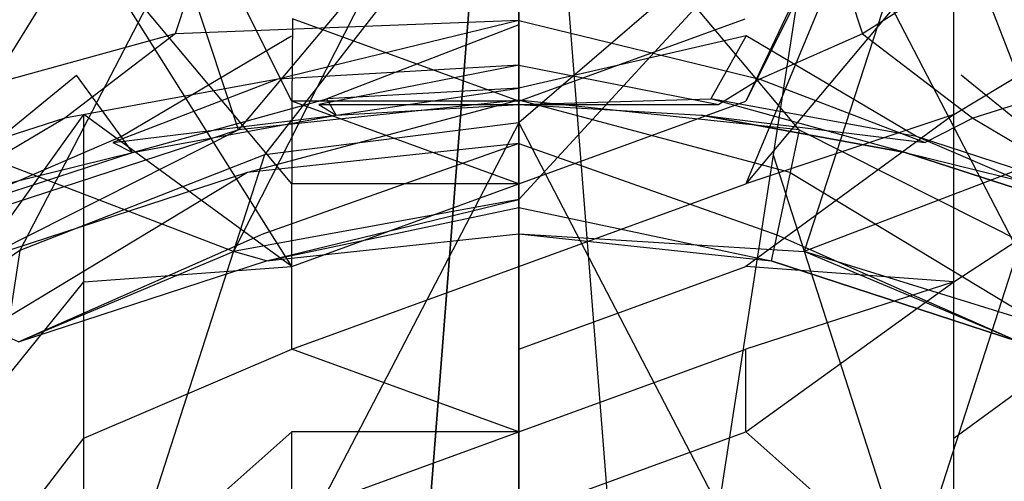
# Model space of a CAD drawing. Extents: x 0 to 0.36, y -0.493 to 0.
# Tile 34 of 53: x 0.137 to 0.222, y -0.158 to -0.118. Entities that reach past the tile are written whole.
import ezdxf

# ---------------------------------------------------------------- set-up
doc = ezdxf.new("R2010")
doc.units = 0
for name, color, linetype in [('L0_DECKEL_N_5688HR__0___REPLACE', 7, 'CONTINUOUS'), ('L1_SITZ_N_5688HR__0___REPLACEMT', 7, 'CONTINUOUS'), ('L2_WC_1_N_5688HR____REPLACEMTFO', 7, 'CONTINUOUS'), ('L3_WC_0_N_5688HR____REPLACEMTFO', 7, 'CONTINUOUS')]:
    doc.layers.add(name, color=color, linetype=linetype)

msp = doc.modelspace()

# ---------------------------------------------------------------- linework, layer by layer
at = {"layer": 'L0_DECKEL_N_5688HR__0___REPLACE', "color": 8}
for points, invisible_edges in [([(0.028323, -0.0621, 0.367718), (0.039704, -0.402535, 0.367718), (0.18, -0.0621, 0.367718), (0.028323, -0.0621, 0.367718)], 10), ([(0.18, -0.0621, 0.367718), (0.039704, -0.402535, 0.367718), (0.060763, -0.42942, 0.367718), (0.18, -0.0621, 0.367718)], 13), ([(0.18, -0.0621, 0.367718), (0.060763, -0.42942, 0.367718), (0.086513, -0.451432, 0.367718), (0.18, -0.0621, 0.367718)], 15), ([(0.18, -0.0621, 0.367718), (0.086513, -0.451432, 0.367718), (0.115951, -0.468031, 0.367718), (0.18, -0.0621, 0.367718)], 15), ([(0.18, -0.0621, 0.367718), (0.115951, -0.468031, 0.367718), (0.147357, -0.478282, 0.367718), (0.18, -0.0621, 0.367718)], 9), ([(0.18, -0.0621, 0.367718), (0.147357, -0.478282, 0.367718), (0.18, -0.481768, 0.367718), (0.18, -0.0621, 0.367718)], 10), ([(0.212643, -0.478282, 0.367718), (0.18, -0.0621, 0.367718), (0.18, -0.481768, 0.367718), (0.212643, -0.478282, 0.367718)], 13), ([(0.18, -0.0621, 0.367718), (0.212643, -0.478282, 0.367718), (0.331677, -0.0621, 0.367718), (0.18, -0.0621, 0.367718)], 10), ([(0.331677, -0.0621, 0.367718), (0.212643, -0.478282, 0.367718), (0.244049, -0.468031, 0.367718), (0.331677, -0.0621, 0.367718)], 13)]:
    msp.add_3dface(points, dxfattribs=dict(at, invisible_edges=invisible_edges))
at = {"layer": 'L1_SITZ_N_5688HR__0___REPLACEMT', "color": 8}
for points, invisible_edges in [([(0.155407, -0.137985, 0.334539), (0.023927, -0.087816, 0.335068), (0.139688, -0.089691, 0.335048), (0.155407, -0.137985, 0.334539)], 14), ([(0.134163, -0.144587, 0.334557), (0.023927, -0.087816, 0.335068), (0.155407, -0.137985, 0.334539), (0.134163, -0.144587, 0.334557)], 14), ([(0.336073, -0.087816, 0.335068), (0.204593, -0.137985, 0.334539), (0.220312, -0.089691, 0.335048), (0.336073, -0.087816, 0.335068)], 14), ([(0.336073, -0.087816, 0.335068), (0.225837, -0.144587, 0.334557), (0.204593, -0.137985, 0.334539), (0.336073, -0.087816, 0.335068)], 13), ([(0.18, -0.089691, 0.335047), (0.155407, -0.137985, 0.334539), (0.139688, -0.089691, 0.335048), (0.18, -0.089691, 0.335047)], 14), ([(0.18, -0.133522, 0.334557), (0.155407, -0.137985, 0.334539), (0.18, -0.089691, 0.335047), (0.18, -0.133522, 0.334557)], 14), ([(0.220312, -0.089691, 0.335048), (0.18, -0.133522, 0.334557), (0.18, -0.089691, 0.335047), (0.220312, -0.089691, 0.335048)], 14), ([(0.220312, -0.089691, 0.335048), (0.204593, -0.137985, 0.334539), (0.18, -0.133522, 0.334557), (0.220312, -0.089691, 0.335048)], 14), ([(0.1463, -0.098799, 0.353256), (0.023521, -0.098816, 0.353465), (0.132216, -0.135216, 0.348891), (0.1463, -0.098799, 0.353256)], 14), ([(0.155828, -0.127509, 0.348874), (0.1463, -0.098799, 0.353256), (0.132216, -0.135216, 0.348891), (0.155828, -0.127509, 0.348874)], 14), ([(0.18, -0.098795, 0.353198), (0.1463, -0.098799, 0.353256), (0.155828, -0.127509, 0.348874), (0.18, -0.098795, 0.353198)], 14), ([(0.18, -0.098795, 0.353198), (0.155828, -0.127509, 0.348874), (0.18, -0.12495, 0.349143), (0.18, -0.098795, 0.353198)], 14), ([(0.204172, -0.127509, 0.348874), (0.18, -0.098795, 0.353198), (0.18, -0.12495, 0.349143), (0.204172, -0.127509, 0.348874)], 14), ([(0.2137, -0.098799, 0.353256), (0.18, -0.098795, 0.353198), (0.204172, -0.127509, 0.348874), (0.2137, -0.098799, 0.353256)], 14), ([(0.227784, -0.135216, 0.348891), (0.2137, -0.098799, 0.353256), (0.204172, -0.127509, 0.348874), (0.227784, -0.135216, 0.348891)], 14), ([(0.336479, -0.098816, 0.353465), (0.2137, -0.098799, 0.353256), (0.227784, -0.135216, 0.348891), (0.336479, -0.098816, 0.353465)], 14), ([(0.18, -0.12495, 0.349143), (0.155828, -0.127509, 0.348874), (0.156614, -0.131179, 0.348568), (0.18, -0.12495, 0.349143)], 14), ([(0.18, -0.12495, 0.349143), (0.156614, -0.131179, 0.348568), (0.18, -0.128681, 0.348564), (0.18, -0.12495, 0.349143)], 14), ([(0.203386, -0.131179, 0.348568), (0.18, -0.12495, 0.349143), (0.18, -0.128681, 0.348564), (0.203386, -0.131179, 0.348568)], 14), ([(0.204172, -0.127509, 0.348874), (0.18, -0.12495, 0.349143), (0.203386, -0.131179, 0.348568), (0.204172, -0.127509, 0.348874)], 14), ([(0.133727, -0.13865, 0.348586), (0.155828, -0.127509, 0.348874), (0.132216, -0.135216, 0.348891), (0.133727, -0.13865, 0.348586)], 13), ([(0.155828, -0.127509, 0.348874), (0.133727, -0.13865, 0.348586), (0.156614, -0.131179, 0.348568), (0.155828, -0.127509, 0.348874)], 14), ([(0.226273, -0.13865, 0.348586), (0.204172, -0.127509, 0.348874), (0.203386, -0.131179, 0.348568), (0.226273, -0.13865, 0.348586)], 13), ([(0.204172, -0.127509, 0.348874), (0.226273, -0.13865, 0.348586), (0.227784, -0.135216, 0.348891), (0.204172, -0.127509, 0.348874)], 14), ([(0.157765, -0.13655, 0.3463), (0.18, -0.128681, 0.348564), (0.156614, -0.131179, 0.348568), (0.157765, -0.13655, 0.3463)], 13), ([(0.18, -0.128681, 0.348564), (0.157765, -0.13655, 0.3463), (0.18, -0.134193, 0.346296), (0.18, -0.128681, 0.348564)], 14), ([(0.202235, -0.13655, 0.3463), (0.18, -0.128681, 0.348564), (0.18, -0.134193, 0.346296), (0.202235, -0.13655, 0.3463)], 13), ([(0.18, -0.128681, 0.348564), (0.202235, -0.13655, 0.3463), (0.203386, -0.131179, 0.348568), (0.18, -0.128681, 0.348564)], 14), ([(0.135938, -0.143676, 0.346317), (0.156614, -0.131179, 0.348568), (0.133727, -0.13865, 0.348586), (0.135938, -0.143676, 0.346317)], 13), ([(0.156614, -0.131179, 0.348568), (0.135938, -0.143676, 0.346317), (0.157765, -0.13655, 0.3463), (0.156614, -0.131179, 0.348568)], 14), ([(0.224061, -0.143676, 0.346317), (0.203386, -0.131179, 0.348568), (0.202235, -0.13655, 0.3463), (0.224061, -0.143676, 0.346317)], 13), ([(0.203386, -0.131179, 0.348568), (0.224061, -0.143676, 0.346317), (0.226273, -0.13865, 0.348586), (0.203386, -0.131179, 0.348568)], 14), ([(0.18, -0.133522, 0.334557), (0.158246, -0.138799, 0.334529), (0.155407, -0.137985, 0.334539), (0.18, -0.133522, 0.334557)], 13), ([(0.158246, -0.138799, 0.334529), (0.18, -0.133522, 0.334557), (0.18, -0.136476, 0.334524), (0.158246, -0.138799, 0.334529)], 14), ([(0.204593, -0.137985, 0.334539), (0.18, -0.136476, 0.334524), (0.18, -0.133522, 0.334557), (0.204593, -0.137985, 0.334539)], 13), ([(0.158246, -0.138799, 0.34082), (0.18, -0.134193, 0.346296), (0.157765, -0.13655, 0.3463), (0.158246, -0.138799, 0.34082)], 14), ([(0.18, -0.134193, 0.346296), (0.158246, -0.138799, 0.34082), (0.18, -0.136476, 0.340816), (0.18, -0.134193, 0.346296)], 13), ([(0.201754, -0.138799, 0.34082), (0.18, -0.134193, 0.346296), (0.18, -0.136476, 0.340816), (0.201754, -0.138799, 0.34082)], 13), ([(0.18, -0.134193, 0.346296), (0.201754, -0.138799, 0.34082), (0.202235, -0.13655, 0.3463), (0.18, -0.134193, 0.346296)], 14), ([(0.136863, -0.145779, 0.340837), (0.157765, -0.13655, 0.3463), (0.135938, -0.143676, 0.346317), (0.136863, -0.145779, 0.340837)], 14), ([(0.157765, -0.13655, 0.3463), (0.136863, -0.145779, 0.340837), (0.158246, -0.138799, 0.34082), (0.157765, -0.13655, 0.3463)], 13), ([(0.18, -0.136476, 0.340816), (0.158246, -0.138799, 0.334529), (0.18, -0.136476, 0.334524), (0.18, -0.136476, 0.340816)], 13), ([(0.158246, -0.138799, 0.334529), (0.18, -0.136476, 0.340816), (0.158246, -0.138799, 0.34082), (0.158246, -0.138799, 0.334529)], 14), ([(0.18, -0.136476, 0.334524), (0.204593, -0.137985, 0.334539), (0.201754, -0.138799, 0.334529), (0.18, -0.136476, 0.334524)], 14), ([(0.201754, -0.138799, 0.334529), (0.18, -0.136476, 0.340816), (0.18, -0.136476, 0.334524), (0.201754, -0.138799, 0.334529)], 13), ([(0.18, -0.136476, 0.340816), (0.201754, -0.138799, 0.334529), (0.201754, -0.138799, 0.34082), (0.18, -0.136476, 0.340816)], 14), ([(0.223137, -0.145779, 0.340837), (0.202235, -0.13655, 0.3463), (0.201754, -0.138799, 0.34082), (0.223137, -0.145779, 0.340837)], 13), ([(0.202235, -0.13655, 0.3463), (0.223137, -0.145779, 0.340837), (0.224061, -0.143676, 0.346317), (0.202235, -0.13655, 0.3463)], 14), ([(0.155407, -0.137985, 0.334539), (0.136863, -0.145779, 0.334546), (0.134163, -0.144587, 0.334557), (0.155407, -0.137985, 0.334539)], 13), ([(0.136863, -0.145779, 0.334546), (0.155407, -0.137985, 0.334539), (0.158246, -0.138799, 0.334529), (0.136863, -0.145779, 0.334546)], 14), ([(0.204593, -0.137985, 0.334539), (0.223137, -0.145779, 0.334546), (0.201754, -0.138799, 0.334529), (0.204593, -0.137985, 0.334539)], 13), ([(0.223137, -0.145779, 0.334546), (0.204593, -0.137985, 0.334539), (0.225837, -0.144587, 0.334557), (0.223137, -0.145779, 0.334546)], 14), ([(0.158246, -0.138799, 0.34082), (0.136863, -0.145779, 0.334546), (0.158246, -0.138799, 0.334529), (0.158246, -0.138799, 0.34082)], 13), ([(0.136863, -0.145779, 0.334546), (0.158246, -0.138799, 0.34082), (0.136863, -0.145779, 0.340837), (0.136863, -0.145779, 0.334546)], 14), ([(0.223137, -0.145779, 0.334546), (0.201754, -0.138799, 0.34082), (0.201754, -0.138799, 0.334529), (0.223137, -0.145779, 0.334546)], 13), ([(0.201754, -0.138799, 0.34082), (0.223137, -0.145779, 0.334546), (0.223137, -0.145779, 0.340837), (0.201754, -0.138799, 0.34082)], 14)]:
    msp.add_3dface(points, dxfattribs=dict(at, invisible_edges=invisible_edges))
at = {"layer": 'L2_WC_1_N_5688HR____REPLACEMTFO', "color": 8}
for points, invisible_edges in [([(0.158075, -0.129667, 0.244423), (0.18, -0.101484, 0.268507), (0.154219, -0.104748, 0.268507), (0.158075, -0.129667, 0.244423)], 13), ([(0.18, -0.101484, 0.268507), (0.158075, -0.129667, 0.244423), (0.18, -0.126891, 0.244423), (0.18, -0.101484, 0.268507)], 14), ([(0.18, -0.126891, 0.244423), (0.205781, -0.104748, 0.268507), (0.18, -0.101484, 0.268507), (0.18, -0.126891, 0.244423)], 13), ([(0.136993, -0.137888, 0.244423), (0.154219, -0.104748, 0.268507), (0.129429, -0.114414, 0.268507), (0.136993, -0.137888, 0.244423)], 13), ([(0.154219, -0.104748, 0.268507), (0.136993, -0.137888, 0.244423), (0.158075, -0.129667, 0.244423), (0.154219, -0.104748, 0.268507)], 14), ([(0.205781, -0.104748, 0.268507), (0.18, -0.126891, 0.244423), (0.201925, -0.129667, 0.244423), (0.205781, -0.104748, 0.268507)], 14), ([(0.223007, -0.137888, 0.244423), (0.205781, -0.104748, 0.268507), (0.201925, -0.129667, 0.244423), (0.223007, -0.137888, 0.244423)], 13), ([(0.205781, -0.104748, 0.268507), (0.223007, -0.137888, 0.244423), (0.230571, -0.114414, 0.268507), (0.205781, -0.104748, 0.268507)], 14), ([(0.129429, -0.114414, 0.268507), (0.117563, -0.151238, 0.244423), (0.136993, -0.137888, 0.244423), (0.129429, -0.114414, 0.268507)], 14), ([(0.162774, -0.160032, 0.224658), (0.18, -0.126891, 0.244423), (0.158075, -0.129667, 0.244423), (0.162774, -0.160032, 0.224658)], 13), ([(0.18, -0.126891, 0.244423), (0.162774, -0.160032, 0.224658), (0.18, -0.157851, 0.224658), (0.18, -0.126891, 0.244423)], 14), ([(0.197226, -0.160032, 0.224658), (0.18, -0.126891, 0.244423), (0.18, -0.157851, 0.224658), (0.197226, -0.160032, 0.224658)], 13), ([(0.18, -0.126891, 0.244423), (0.197226, -0.160032, 0.224658), (0.201925, -0.129667, 0.244423), (0.18, -0.126891, 0.244423)], 14), ([(0.14621, -0.166491, 0.224658), (0.158075, -0.129667, 0.244423), (0.136993, -0.137888, 0.244423), (0.14621, -0.166491, 0.224658)], 13), ([(0.158075, -0.129667, 0.244423), (0.14621, -0.166491, 0.224658), (0.162774, -0.160032, 0.224658), (0.158075, -0.129667, 0.244423)], 14), ([(0.213791, -0.166491, 0.224658), (0.201925, -0.129667, 0.244423), (0.197226, -0.160032, 0.224658), (0.213791, -0.166491, 0.224658)], 13), ([(0.201925, -0.129667, 0.244423), (0.213791, -0.166491, 0.224658), (0.223007, -0.137888, 0.244423), (0.201925, -0.129667, 0.244423)], 14), ([(0.130944, -0.17698, 0.224658), (0.136993, -0.137888, 0.244423), (0.117563, -0.151238, 0.244423), (0.130944, -0.17698, 0.224658)], 13), ([(0.136993, -0.137888, 0.244423), (0.130944, -0.17698, 0.224658), (0.14621, -0.166491, 0.224658), (0.136993, -0.137888, 0.244423)], 14), ([(0.229056, -0.17698, 0.224658), (0.223007, -0.137888, 0.244423), (0.213791, -0.166491, 0.224658), (0.229056, -0.17698, 0.224658)], 13)]:
    msp.add_3dface(points, dxfattribs=dict(at, invisible_edges=invisible_edges))
at = {"layer": 'L3_WC_0_N_5688HR____REPLACEMTFO', "color": 8}
for points, invisible_edges in [([(0.150386, -0.119223, 0.332426), (0.18, -0.028355, 0.332426), (0.0057, -0.028021, 0.332426), (0.150386, -0.119223, 0.332426)], 13), ([(0.0057, -0.028021, 0.332426), (0.133003, -0.124013, 0.332426), (0.150386, -0.119223, 0.332426), (0.0057, -0.028021, 0.332426)], 14), ([(0.18, -0.028355, 0.332426), (0.150386, -0.119223, 0.332426), (0.18, -0.118099, 0.332426), (0.18, -0.028355, 0.332426)], 14), ([(0.18, -0.028355, 0.332426), (0.209614, -0.119223, 0.332426), (0.3543, -0.028021, 0.332426), (0.18, -0.028355, 0.332426)], 14), ([(0.209614, -0.119223, 0.332426), (0.18, -0.028355, 0.332426), (0.18, -0.118099, 0.332426), (0.209614, -0.119223, 0.332426)], 13), ([(0.226997, -0.124013, 0.332426), (0.3543, -0.028021, 0.332426), (0.209614, -0.119223, 0.332426), (0.226997, -0.124013, 0.332426)], 13), ([(0.142505, -0.110778, 0.005033), (0.129378, -0.118232, 0.017621), (0.130352, -0.087327, 0.017625), (0.142505, -0.110778, 0.005033)], 14), ([(0.230622, -0.118232, 0.017621), (0.217495, -0.110778, 0.005033), (0.229648, -0.087327, 0.017625), (0.230622, -0.118232, 0.017621)], 14), ([(0.160432, -0.125044, 0.000426), (0.143308, -0.09091, 0.005034), (0.143503, -0.089424, 0.005035), (0.160432, -0.125044, 0.000426)], 14), ([(0.160485, -0.117937, 0.000428), (0.160432, -0.125044, 0.000426), (0.143503, -0.089424, 0.005035), (0.160485, -0.117937, 0.000428)], 14), ([(0.216497, -0.089424, 0.005035), (0.199568, -0.125044, 0.000426), (0.199515, -0.117937, 0.000428), (0.216497, -0.089424, 0.005035)], 14), ([(0.216692, -0.09091, 0.005034), (0.199568, -0.125044, 0.000426), (0.216497, -0.089424, 0.005035), (0.216692, -0.09091, 0.005034)], 14), ([(0.160424, -0.132162, 0.000425), (0.142505, -0.110778, 0.005033), (0.143308, -0.09091, 0.005034), (0.160424, -0.132162, 0.000425)], 14), ([(0.160432, -0.125044, 0.000426), (0.160424, -0.132162, 0.000425), (0.143308, -0.09091, 0.005034), (0.160432, -0.125044, 0.000426)], 14), ([(0.216692, -0.09091, 0.005034), (0.199576, -0.132162, 0.000425), (0.199568, -0.125044, 0.000426), (0.216692, -0.09091, 0.005034)], 14), ([(0.217495, -0.110778, 0.005033), (0.199576, -0.132162, 0.000425), (0.216692, -0.09091, 0.005034), (0.217495, -0.110778, 0.005033)], 14), ([(0.142505, -0.110778, 0.005033), (0.129378, -0.132012, 0.017621), (0.129378, -0.118232, 0.017621), (0.142505, -0.110778, 0.005033)], 13), ([(0.129378, -0.132012, 0.017621), (0.142505, -0.110778, 0.005033), (0.142505, -0.126186, 0.005033), (0.129378, -0.132012, 0.017621)], 14), ([(0.142505, -0.110778, 0.005033), (0.160437, -0.139284, 0.000426), (0.142505, -0.126186, 0.005033), (0.142505, -0.110778, 0.005033)], 13), ([(0.160437, -0.139284, 0.000426), (0.142505, -0.110778, 0.005033), (0.160424, -0.132162, 0.000425), (0.160437, -0.139284, 0.000426)], 14), ([(0.217495, -0.126186, 0.005033), (0.199576, -0.132162, 0.000425), (0.217495, -0.110778, 0.005033), (0.217495, -0.126186, 0.005033)], 14), ([(0.230622, -0.118232, 0.017621), (0.217495, -0.126186, 0.005033), (0.217495, -0.110778, 0.005033), (0.230622, -0.118232, 0.017621)], 13), ([(0.160485, -0.117937, 0.000428), (0.18, -0.125044, 0.000426), (0.160432, -0.125044, 0.000426), (0.160485, -0.117937, 0.000428)], 13), ([(0.18, -0.125044, 0.000426), (0.160485, -0.117937, 0.000428), (0.18, -0.117937, 0.000426), (0.18, -0.125044, 0.000426)], 14), ([(0.199515, -0.117937, 0.000428), (0.18, -0.125044, 0.000426), (0.18, -0.117937, 0.000426), (0.199515, -0.117937, 0.000428)], 13), ([(0.18, -0.125044, 0.000426), (0.199515, -0.117937, 0.000428), (0.199568, -0.125044, 0.000426), (0.18, -0.125044, 0.000426)], 14), ([(0.159225, -0.123136, 0.332426), (0.18, -0.118099, 0.332426), (0.150386, -0.119223, 0.332426), (0.159225, -0.123136, 0.332426)], 13), ([(0.18, -0.118099, 0.332426), (0.159225, -0.123136, 0.332426), (0.18, -0.121929, 0.332426), (0.18, -0.118099, 0.332426)], 14), ([(0.18, -0.118449, 0.263263), (0.163461, -0.124849, 0.262009), (0.160412, -0.119417, 0.263263), (0.18, -0.118449, 0.263263)], 14), ([(0.18, -0.123923, 0.262009), (0.163461, -0.124849, 0.262009), (0.18, -0.118449, 0.263263), (0.18, -0.123923, 0.262009)], 14), ([(0.200775, -0.123136, 0.332426), (0.18, -0.118099, 0.332426), (0.18, -0.121929, 0.332426), (0.200775, -0.123136, 0.332426)], 13), ([(0.18, -0.118099, 0.332426), (0.200775, -0.123136, 0.332426), (0.209614, -0.119223, 0.332426), (0.18, -0.118099, 0.332426)], 14), ([(0.199588, -0.119417, 0.263263), (0.18, -0.123923, 0.262009), (0.18, -0.118449, 0.263263), (0.199588, -0.119417, 0.263263)], 14), ([(0.217495, -0.126186, 0.005033), (0.230622, -0.118232, 0.017621), (0.230622, -0.132012, 0.017621), (0.217495, -0.126186, 0.005033)], 14), ([(0.140858, -0.126494, 0.332426), (0.150386, -0.119223, 0.332426), (0.133003, -0.124013, 0.332426), (0.140858, -0.126494, 0.332426)], 13), ([(0.150386, -0.119223, 0.332426), (0.140858, -0.126494, 0.332426), (0.159225, -0.123136, 0.332426), (0.150386, -0.119223, 0.332426)], 14), ([(0.160412, -0.119417, 0.263263), (0.145714, -0.128093, 0.264956), (0.141866, -0.122808, 0.266342), (0.160412, -0.119417, 0.263263)], 13), ([(0.145714, -0.128093, 0.264956), (0.160412, -0.119417, 0.263263), (0.163461, -0.124849, 0.262009), (0.145714, -0.128093, 0.264956)], 14), ([(0.199588, -0.119417, 0.263263), (0.196539, -0.124849, 0.262009), (0.18, -0.123923, 0.262009), (0.199588, -0.119417, 0.263263)], 14), ([(0.199588, -0.119417, 0.263263), (0.214286, -0.128093, 0.264956), (0.196539, -0.124849, 0.262009), (0.199588, -0.119417, 0.263263)], 13), ([(0.214286, -0.128093, 0.264956), (0.199588, -0.119417, 0.263263), (0.218134, -0.122808, 0.266342), (0.214286, -0.128093, 0.264956)], 14), ([(0.219142, -0.126494, 0.332426), (0.209614, -0.119223, 0.332426), (0.200775, -0.123136, 0.332426), (0.219142, -0.126494, 0.332426)], 13), ([(0.209614, -0.119223, 0.332426), (0.219142, -0.126494, 0.332426), (0.226997, -0.124013, 0.332426), (0.209614, -0.119223, 0.332426)], 14), ([(0.162774, -0.125335, 0.331142), (0.18, -0.121929, 0.332426), (0.159225, -0.123136, 0.332426), (0.162774, -0.125335, 0.331142)], 13), ([(0.18, -0.121929, 0.332426), (0.162774, -0.125335, 0.331142), (0.18, -0.124334, 0.331142), (0.18, -0.121929, 0.332426)], 14), ([(0.197226, -0.125335, 0.331142), (0.18, -0.121929, 0.332426), (0.18, -0.124334, 0.331142), (0.197226, -0.125335, 0.331142)], 13), ([(0.18, -0.121929, 0.332426), (0.197226, -0.125335, 0.331142), (0.200775, -0.123136, 0.332426), (0.18, -0.121929, 0.332426)], 14), ([(0.141866, -0.122808, 0.266342), (0.128554, -0.133665, 0.270002), (0.123932, -0.128631, 0.271616), (0.141866, -0.122808, 0.266342)], 13), ([(0.128554, -0.133665, 0.270002), (0.141866, -0.122808, 0.266342), (0.145714, -0.128093, 0.264956), (0.128554, -0.133665, 0.270002)], 14), ([(0.218134, -0.122808, 0.266342), (0.231446, -0.133665, 0.270002), (0.214286, -0.128093, 0.264956), (0.218134, -0.122808, 0.266342)], 13), ([(0.231446, -0.133665, 0.270002), (0.218134, -0.122808, 0.266342), (0.236068, -0.128631, 0.271616), (0.231446, -0.133665, 0.270002)], 14), ([(0.144992, -0.128586, 0.331142), (0.159225, -0.123136, 0.332426), (0.140858, -0.126494, 0.332426), (0.144992, -0.128586, 0.331142)], 13), ([(0.159225, -0.123136, 0.332426), (0.144992, -0.128586, 0.331142), (0.162774, -0.125335, 0.331142), (0.159225, -0.123136, 0.332426)], 14), ([(0.215008, -0.128586, 0.331142), (0.200775, -0.123136, 0.332426), (0.197226, -0.125335, 0.331142), (0.215008, -0.128586, 0.331142)], 13), ([(0.200775, -0.123136, 0.332426), (0.215008, -0.128586, 0.331142), (0.219142, -0.126494, 0.332426), (0.200775, -0.123136, 0.332426)], 14), ([(0.133003, -0.124013, 0.332426), (0.124494, -0.131807, 0.332426), (0.140858, -0.126494, 0.332426), (0.133003, -0.124013, 0.332426)], 14), ([(0.162774, -0.125335, 0.331142), (0.18, -0.12533, 0.328042), (0.18, -0.124334, 0.331142), (0.162774, -0.125335, 0.331142)], 14), ([(0.18, -0.123923, 0.262009), (0.164244, -0.126245, 0.261687), (0.163461, -0.124849, 0.262009), (0.18, -0.123923, 0.262009)], 13), ([(0.164244, -0.126245, 0.261687), (0.18, -0.123923, 0.262009), (0.18, -0.12533, 0.261687), (0.164244, -0.126245, 0.261687)], 14), ([(0.196539, -0.124849, 0.262009), (0.18, -0.12533, 0.261687), (0.18, -0.123923, 0.262009), (0.196539, -0.124849, 0.262009)], 13), ([(0.18, -0.12533, 0.328042), (0.197226, -0.125335, 0.331142), (0.18, -0.124334, 0.331142), (0.18, -0.12533, 0.328042)], 14), ([(0.235506, -0.131807, 0.332426), (0.226997, -0.124013, 0.332426), (0.219142, -0.126494, 0.332426), (0.235506, -0.131807, 0.332426)], 13), ([(0.144992, -0.128586, 0.331142), (0.164244, -0.126245, 0.328042), (0.162774, -0.125335, 0.331142), (0.144992, -0.128586, 0.331142)], 14), ([(0.163461, -0.124849, 0.262009), (0.146704, -0.129452, 0.264599), (0.145714, -0.128093, 0.264956), (0.163461, -0.124849, 0.262009)], 13), ([(0.146704, -0.129452, 0.264599), (0.163461, -0.124849, 0.262009), (0.164244, -0.126245, 0.261687), (0.146704, -0.129452, 0.264599)], 14), ([(0.160432, -0.125044, 0.000426), (0.18, -0.132162, 0.000426), (0.160424, -0.132162, 0.000425), (0.160432, -0.125044, 0.000426)], 13), ([(0.18, -0.132162, 0.000426), (0.160432, -0.125044, 0.000426), (0.18, -0.125044, 0.000426), (0.18, -0.132162, 0.000426)], 14), ([(0.18, -0.12533, 0.328042), (0.162774, -0.125335, 0.331142), (0.164244, -0.126245, 0.328042), (0.18, -0.12533, 0.328042)], 13), ([(0.18, -0.12533, 0.268581), (0.164244, -0.126245, 0.326029), (0.164244, -0.126245, 0.268581), (0.18, -0.12533, 0.268581)], 13), ([(0.164244, -0.126245, 0.326029), (0.18, -0.12533, 0.268581), (0.18, -0.12533, 0.326029), (0.164244, -0.126245, 0.326029)], 14), ([(0.18, -0.12533, 0.326029), (0.164244, -0.126245, 0.328042), (0.164244, -0.126245, 0.326029), (0.18, -0.12533, 0.326029)], 13), ([(0.164244, -0.126245, 0.328042), (0.18, -0.12533, 0.326029), (0.18, -0.12533, 0.328042), (0.164244, -0.126245, 0.328042)], 14), ([(0.18, -0.12533, 0.261687), (0.164244, -0.126245, 0.268581), (0.164244, -0.126245, 0.261687), (0.18, -0.12533, 0.261687)], 13), ([(0.164244, -0.126245, 0.268581), (0.18, -0.12533, 0.261687), (0.18, -0.12533, 0.268581), (0.164244, -0.126245, 0.268581)], 14), ([(0.18, -0.12533, 0.261687), (0.196539, -0.124849, 0.262009), (0.195756, -0.126245, 0.261687), (0.18, -0.12533, 0.261687)], 14), ([(0.199568, -0.125044, 0.000426), (0.18, -0.132162, 0.000426), (0.18, -0.125044, 0.000426), (0.199568, -0.125044, 0.000426)], 13), ([(0.18, -0.132162, 0.000426), (0.199568, -0.125044, 0.000426), (0.199576, -0.132162, 0.000425), (0.18, -0.132162, 0.000426)], 14), ([(0.195756, -0.126245, 0.326029), (0.18, -0.12533, 0.268581), (0.195756, -0.126245, 0.268581), (0.195756, -0.126245, 0.326029)], 13), ([(0.18, -0.12533, 0.268581), (0.195756, -0.126245, 0.326029), (0.18, -0.12533, 0.326029), (0.18, -0.12533, 0.268581)], 14), ([(0.195756, -0.126245, 0.328042), (0.18, -0.12533, 0.326029), (0.195756, -0.126245, 0.326029), (0.195756, -0.126245, 0.328042)], 13), ([(0.18, -0.12533, 0.326029), (0.195756, -0.126245, 0.328042), (0.18, -0.12533, 0.328042), (0.18, -0.12533, 0.326029)], 14), ([(0.197226, -0.125335, 0.331142), (0.18, -0.12533, 0.328042), (0.195756, -0.126245, 0.328042), (0.197226, -0.125335, 0.331142)], 13), ([(0.195756, -0.126245, 0.268581), (0.18, -0.12533, 0.261687), (0.195756, -0.126245, 0.261687), (0.195756, -0.126245, 0.268581)], 13), ([(0.18, -0.12533, 0.261687), (0.195756, -0.126245, 0.268581), (0.18, -0.12533, 0.268581), (0.18, -0.12533, 0.261687)], 14), ([(0.196539, -0.124849, 0.262009), (0.213296, -0.129452, 0.264599), (0.195756, -0.126245, 0.261687), (0.196539, -0.124849, 0.262009)], 13), ([(0.195756, -0.126245, 0.328042), (0.215008, -0.128586, 0.331142), (0.197226, -0.125335, 0.331142), (0.195756, -0.126245, 0.328042)], 14), ([(0.213296, -0.129452, 0.264599), (0.196539, -0.124849, 0.262009), (0.214286, -0.128093, 0.264956), (0.213296, -0.129452, 0.264599)], 14), ([(0.142505, -0.126186, 0.005033), (0.129378, -0.144485, 0.017621), (0.129378, -0.132012, 0.017621), (0.142505, -0.126186, 0.005033)], 13), ([(0.129378, -0.144485, 0.017621), (0.142505, -0.126186, 0.005033), (0.142505, -0.140596, 0.005033), (0.129378, -0.144485, 0.017621)], 14), ([(0.160437, -0.139284, 0.000426), (0.142505, -0.140596, 0.005033), (0.142505, -0.126186, 0.005033), (0.160437, -0.139284, 0.000426)], 13), ([(0.164244, -0.126245, 0.328042), (0.144992, -0.128586, 0.331142), (0.146704, -0.129452, 0.328042), (0.164244, -0.126245, 0.328042)], 13), ([(0.164244, -0.126245, 0.326029), (0.146704, -0.129452, 0.271181), (0.164244, -0.126245, 0.268581), (0.164244, -0.126245, 0.326029)], 13), ([(0.146704, -0.129452, 0.271181), (0.164244, -0.126245, 0.326029), (0.146704, -0.129452, 0.326029), (0.146704, -0.129452, 0.271181)], 14), ([(0.164244, -0.126245, 0.326029), (0.146704, -0.129452, 0.328042), (0.146704, -0.129452, 0.326029), (0.164244, -0.126245, 0.326029)], 13), ([(0.146704, -0.129452, 0.328042), (0.164244, -0.126245, 0.326029), (0.164244, -0.126245, 0.328042), (0.146704, -0.129452, 0.328042)], 14), ([(0.164244, -0.126245, 0.268581), (0.146704, -0.129452, 0.264599), (0.164244, -0.126245, 0.261687), (0.164244, -0.126245, 0.268581)], 13), ([(0.146704, -0.129452, 0.264599), (0.164244, -0.126245, 0.268581), (0.146704, -0.129452, 0.271181), (0.146704, -0.129452, 0.264599)], 14), ([(0.213296, -0.129452, 0.271181), (0.195756, -0.126245, 0.326029), (0.195756, -0.126245, 0.268581), (0.213296, -0.129452, 0.271181)], 13), ([(0.195756, -0.126245, 0.326029), (0.213296, -0.129452, 0.271181), (0.213296, -0.129452, 0.326029), (0.195756, -0.126245, 0.326029)], 14), ([(0.213296, -0.129452, 0.328042), (0.195756, -0.126245, 0.326029), (0.213296, -0.129452, 0.326029), (0.213296, -0.129452, 0.328042)], 13), ([(0.195756, -0.126245, 0.326029), (0.213296, -0.129452, 0.328042), (0.195756, -0.126245, 0.328042), (0.195756, -0.126245, 0.326029)], 14), ([(0.215008, -0.128586, 0.331142), (0.195756, -0.126245, 0.328042), (0.213296, -0.129452, 0.328042), (0.215008, -0.128586, 0.331142)], 13), ([(0.213296, -0.129452, 0.264599), (0.195756, -0.126245, 0.268581), (0.195756, -0.126245, 0.261687), (0.213296, -0.129452, 0.264599)], 13), ([(0.195756, -0.126245, 0.268581), (0.213296, -0.129452, 0.264599), (0.213296, -0.129452, 0.271181), (0.195756, -0.126245, 0.268581)], 14), ([(0.199576, -0.132162, 0.000425), (0.217495, -0.126186, 0.005033), (0.199563, -0.139284, 0.000426), (0.199576, -0.132162, 0.000425)], 13), ([(0.217495, -0.140596, 0.005033), (0.199563, -0.139284, 0.000426), (0.217495, -0.126186, 0.005033), (0.217495, -0.140596, 0.005033)], 14), ([(0.230622, -0.132012, 0.017621), (0.217495, -0.140596, 0.005033), (0.217495, -0.126186, 0.005033), (0.230622, -0.132012, 0.017621)], 13), ([(0.128205, -0.134036, 0.331142), (0.140858, -0.126494, 0.332426), (0.124494, -0.131807, 0.332426), (0.128205, -0.134036, 0.331142)], 13), ([(0.140858, -0.126494, 0.332426), (0.128205, -0.134036, 0.331142), (0.144992, -0.128586, 0.331142), (0.140858, -0.126494, 0.332426)], 14), ([(0.231795, -0.134036, 0.331142), (0.219142, -0.126494, 0.332426), (0.215008, -0.128586, 0.331142), (0.231795, -0.134036, 0.331142)], 13), ([(0.219142, -0.126494, 0.332426), (0.231795, -0.134036, 0.331142), (0.235506, -0.131807, 0.332426), (0.219142, -0.126494, 0.332426)], 14), ([(0.145714, -0.128093, 0.264956), (0.129743, -0.13496, 0.269587), (0.128554, -0.133665, 0.270002), (0.145714, -0.128093, 0.264956)], 13), ([(0.129743, -0.13496, 0.269587), (0.145714, -0.128093, 0.264956), (0.146704, -0.129452, 0.264599), (0.129743, -0.13496, 0.269587)], 14), ([(0.214286, -0.128093, 0.264956), (0.230257, -0.13496, 0.269587), (0.213296, -0.129452, 0.264599), (0.214286, -0.128093, 0.264956)], 13), ([(0.230257, -0.13496, 0.269587), (0.214286, -0.128093, 0.264956), (0.231446, -0.133665, 0.270002), (0.230257, -0.13496, 0.269587)], 14), ([(0.128205, -0.134036, 0.331142), (0.146704, -0.129452, 0.328042), (0.144992, -0.128586, 0.331142), (0.128205, -0.134036, 0.331142)], 14), ([(0.213296, -0.129452, 0.328042), (0.231795, -0.134036, 0.331142), (0.215008, -0.128586, 0.331142), (0.213296, -0.129452, 0.328042)], 14), ([(0.146704, -0.129452, 0.328042), (0.128205, -0.134036, 0.331142), (0.129743, -0.13496, 0.328042), (0.146704, -0.129452, 0.328042)], 13), ([(0.146704, -0.129452, 0.326029), (0.129743, -0.13496, 0.275634), (0.146704, -0.129452, 0.271181), (0.146704, -0.129452, 0.326029)], 13), ([(0.129743, -0.13496, 0.275634), (0.146704, -0.129452, 0.326029), (0.129743, -0.13496, 0.326029), (0.129743, -0.13496, 0.275634)], 14), ([(0.146704, -0.129452, 0.326029), (0.129743, -0.13496, 0.328042), (0.129743, -0.13496, 0.326029), (0.146704, -0.129452, 0.326029)], 13), ([(0.129743, -0.13496, 0.328042), (0.146704, -0.129452, 0.326029), (0.146704, -0.129452, 0.328042), (0.129743, -0.13496, 0.328042)], 14), ([(0.146704, -0.129452, 0.271181), (0.129743, -0.13496, 0.269587), (0.146704, -0.129452, 0.264599), (0.146704, -0.129452, 0.271181)], 13), ([(0.129743, -0.13496, 0.269587), (0.146704, -0.129452, 0.271181), (0.129743, -0.13496, 0.275634), (0.129743, -0.13496, 0.269587)], 14), ([(0.230257, -0.13496, 0.275634), (0.213296, -0.129452, 0.326029), (0.213296, -0.129452, 0.271181), (0.230257, -0.13496, 0.275634)], 13), ([(0.213296, -0.129452, 0.326029), (0.230257, -0.13496, 0.275634), (0.230257, -0.13496, 0.326029), (0.213296, -0.129452, 0.326029)], 14), ([(0.230257, -0.13496, 0.328042), (0.213296, -0.129452, 0.326029), (0.230257, -0.13496, 0.326029), (0.230257, -0.13496, 0.328042)], 13), ([(0.213296, -0.129452, 0.326029), (0.230257, -0.13496, 0.328042), (0.213296, -0.129452, 0.328042), (0.213296, -0.129452, 0.326029)], 14), ([(0.231795, -0.134036, 0.331142), (0.213296, -0.129452, 0.328042), (0.230257, -0.13496, 0.328042), (0.231795, -0.134036, 0.331142)], 13), ([(0.230257, -0.13496, 0.269587), (0.213296, -0.129452, 0.271181), (0.213296, -0.129452, 0.264599), (0.230257, -0.13496, 0.269587)], 13), ([(0.213296, -0.129452, 0.271181), (0.230257, -0.13496, 0.269587), (0.230257, -0.13496, 0.275634), (0.213296, -0.129452, 0.271181)], 14), ([(0.18, -0.132162, 0.000426), (0.160437, -0.139284, 0.000426), (0.160424, -0.132162, 0.000425), (0.18, -0.132162, 0.000426)], 13), ([(0.160437, -0.139284, 0.000426), (0.18, -0.132162, 0.000426), (0.18, -0.139284, 0.000426), (0.160437, -0.139284, 0.000426)], 14), ([(0.199576, -0.132162, 0.000425), (0.18, -0.139284, 0.000426), (0.18, -0.132162, 0.000426), (0.199576, -0.132162, 0.000425)], 13), ([(0.18, -0.139284, 0.000426), (0.199576, -0.132162, 0.000425), (0.199563, -0.139284, 0.000426), (0.18, -0.139284, 0.000426)], 14), ([(0.217495, -0.140596, 0.005033), (0.230622, -0.132012, 0.017621), (0.230622, -0.144485, 0.017621), (0.217495, -0.140596, 0.005033)], 14), ([(0.142505, -0.140596, 0.005033), (0.160437, -0.139284, 0.000426), (0.160438, -0.146404, 0.000426), (0.142505, -0.140596, 0.005033)], 14), ([(0.18, -0.139284, 0.000426), (0.160438, -0.146404, 0.000426), (0.160437, -0.139284, 0.000426), (0.18, -0.139284, 0.000426)], 13), ([(0.160438, -0.146404, 0.000426), (0.18, -0.139284, 0.000426), (0.18, -0.146404, 0.000426), (0.160438, -0.146404, 0.000426)], 14), ([(0.199563, -0.139284, 0.000426), (0.18, -0.146404, 0.000426), (0.18, -0.139284, 0.000426), (0.199563, -0.139284, 0.000426)], 13), ([(0.18, -0.146404, 0.000426), (0.199563, -0.139284, 0.000426), (0.199562, -0.146404, 0.000426), (0.18, -0.146404, 0.000426)], 14), ([(0.199563, -0.139284, 0.000426), (0.217495, -0.140596, 0.005033), (0.199562, -0.146404, 0.000426), (0.199563, -0.139284, 0.000426)], 13), ([(0.142505, -0.140596, 0.005033), (0.129378, -0.156823, 0.017621), (0.129378, -0.144485, 0.017621), (0.142505, -0.140596, 0.005033)], 13), ([(0.129378, -0.156823, 0.017621), (0.142505, -0.140596, 0.005033), (0.142505, -0.15407, 0.005033), (0.129378, -0.156823, 0.017621)], 14), ([(0.160438, -0.146404, 0.000426), (0.142505, -0.15407, 0.005033), (0.142505, -0.140596, 0.005033), (0.160438, -0.146404, 0.000426)], 13), ([(0.217495, -0.140596, 0.005033), (0.199563, -0.153522, 0.000426), (0.199562, -0.146404, 0.000426), (0.217495, -0.140596, 0.005033)], 13), ([(0.199563, -0.153522, 0.000426), (0.217495, -0.140596, 0.005033), (0.217495, -0.15407, 0.005033), (0.199563, -0.153522, 0.000426)], 14), ([(0.230622, -0.144485, 0.017621), (0.217495, -0.15407, 0.005033), (0.217495, -0.140596, 0.005033), (0.230622, -0.144485, 0.017621)], 13), ([(0.217495, -0.15407, 0.005033), (0.230622, -0.144485, 0.017621), (0.230622, -0.156823, 0.017621), (0.217495, -0.15407, 0.005033)], 14), ([(0.142505, -0.15407, 0.005033), (0.160438, -0.146404, 0.000426), (0.160437, -0.153522, 0.000426), (0.142505, -0.15407, 0.005033)], 14), ([(0.160438, -0.146404, 0.000426), (0.18, -0.153522, 0.000426), (0.160437, -0.153522, 0.000426), (0.160438, -0.146404, 0.000426)], 13), ([(0.18, -0.153522, 0.000426), (0.160438, -0.146404, 0.000426), (0.18, -0.146404, 0.000426), (0.18, -0.153522, 0.000426)], 14), ([(0.199562, -0.146404, 0.000426), (0.18, -0.153522, 0.000426), (0.18, -0.146404, 0.000426), (0.199562, -0.146404, 0.000426)], 13), ([(0.18, -0.153522, 0.000426), (0.199562, -0.146404, 0.000426), (0.199563, -0.153522, 0.000426), (0.18, -0.153522, 0.000426)], 14), ([(0.160437, -0.153522, 0.000426), (0.142505, -0.169451, 0.005033), (0.142505, -0.15407, 0.005033), (0.160437, -0.153522, 0.000426)], 13), ([(0.142505, -0.169451, 0.005033), (0.160437, -0.153522, 0.000426), (0.160444, -0.16064, 0.000426), (0.142505, -0.169451, 0.005033)], 14), ([(0.18, -0.153522, 0.000426), (0.160444, -0.16064, 0.000426), (0.160437, -0.153522, 0.000426), (0.18, -0.153522, 0.000426)], 13), ([(0.160444, -0.16064, 0.000426), (0.18, -0.153522, 0.000426), (0.18, -0.16064, 0.000426), (0.160444, -0.16064, 0.000426)], 14), ([(0.199563, -0.153522, 0.000426), (0.18, -0.16064, 0.000426), (0.18, -0.153522, 0.000426), (0.199563, -0.153522, 0.000426)], 13), ([(0.18, -0.16064, 0.000426), (0.199563, -0.153522, 0.000426), (0.199556, -0.16064, 0.000426), (0.18, -0.16064, 0.000426)], 14), ([(0.199563, -0.153522, 0.000426), (0.217495, -0.169451, 0.005033), (0.199556, -0.16064, 0.000426), (0.199563, -0.153522, 0.000426)], 13), ([(0.217495, -0.169451, 0.005033), (0.199563, -0.153522, 0.000426), (0.217495, -0.15407, 0.005033), (0.217495, -0.169451, 0.005033)], 14), ([(0.142505, -0.15407, 0.005033), (0.129378, -0.171152, 0.017621), (0.129378, -0.156823, 0.017621), (0.142505, -0.15407, 0.005033)], 13), ([(0.129378, -0.171152, 0.017621), (0.142505, -0.15407, 0.005033), (0.142505, -0.169451, 0.005033), (0.129378, -0.171152, 0.017621)], 14), ([(0.230622, -0.156823, 0.017621), (0.217495, -0.169451, 0.005033), (0.217495, -0.15407, 0.005033), (0.230622, -0.156823, 0.017621)], 13), ([(0.217495, -0.169451, 0.005033), (0.230622, -0.156823, 0.017621), (0.230622, -0.171152, 0.017621), (0.217495, -0.169451, 0.005033)], 14)]:
    msp.add_3dface(points, dxfattribs=dict(at, invisible_edges=invisible_edges))

doc.saveas('drawing.dxf')
